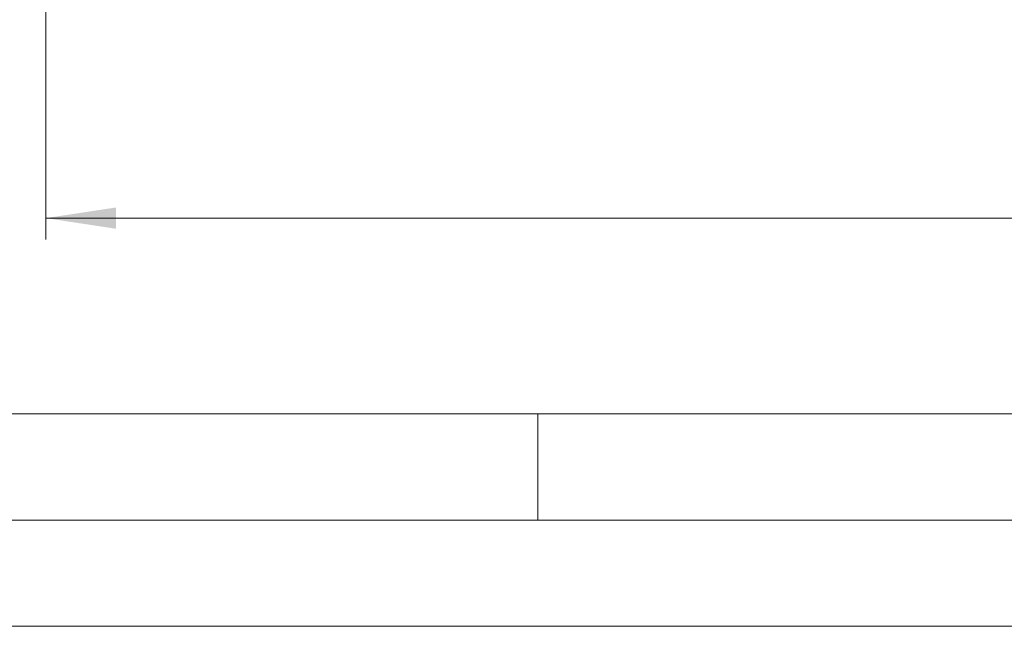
# Model space of a CAD drawing. Header units: millimetres. Extents: x 0 to 594, y 0 to 420.
# Tile 2 of 75: x 57 to 104, y 0 to 29. Entities that reach past the tile are written whole.
import ezdxf

# ---------------------------------------------------------------- set-up
doc = ezdxf.new("R2010")
doc.units = ezdxf.units.MM
doc.styles.add('SLDTEXTSTYLE1', font='TXT', dxfattribs={"width": 0.605})
doc.dimstyles.new('SLDDIMSTYLE1', dxfattribs={"dimtxt": 2.568319, "dimasz": 3.3, "dimexe": 0, "dimexo": 0.0625, "dimgap": 0.64208, "dimtad": 1, "dimdec": 0, "dimlfac": 5, "dimrnd": 1e-09, "dimzin": 12, "dimdsep": 46, "dimtxsty": 'SLDTEXTSTYLE1', "dimsah": 1, "dimcen": 0.09, "dimadec": 0, "dimazin": 3, "dimtfac": 1, "dimtdec": 1, "dimtofl": 0, "dimtmove": 0, "dimatfit": 3, "dimfxl": 0, "dimfrac": 2, "dimtolj": 1, "dimtzin": 12, "dimarcsym": 0})

# ---------------------------------------------------------------- blocks, each defined once
blk = doc.blocks.new('_D_18')
at = {"color": 7, "linetype": 'Continuous', "lineweight": 0}
for p, q in [((270.952, 84.858), (270.952, 18.21)), ((58.606, 81.955), (58.606, 18.21)), ((160.614, 23.742), (160.026, 23.742)), ((160.026, 23.742), (160.026, 19.798)), ((168.944, 23.742), (169.532, 23.742)), ((169.532, 23.742), (169.532, 19.798)), ((160.026, 19.798), (160.614, 19.798)), ((169.532, 19.798), (168.944, 19.798)), ((58.606, 19.21), (270.952, 19.21))]:
    blk.add_line(p, q, dxfattribs=at)
for points in [[(58.606, 19.21), (61.906, 18.71), (61.906, 19.71)], [(270.952, 19.21), (267.652, 19.71), (267.652, 18.71)]]:
    blk.add_solid(points, dxfattribs=at)
at = {"color": 7, "linetype": 'Continuous', "lineweight": 0, "char_height": 2.6458, "attachment_point": 1, "style": 'SLDTEXTSTYLE1'}
for s, insert in [('1062', (160.859, 27.74)), ('41,8', (161.349, 23.208))]:
    blk.add_mtext(s, dxfattribs=dict(at, insert=insert))

msp = doc.modelspace()

# ---------------------------------------------------------------- linework, layer by layer
at = {"color": 133, "linetype": 'Continuous', "lineweight": 0}
for p, q in [((406.12, 10), (10, 10)), ((81.75, 10), (81.75, 5)), ((589, 5), (5, 5)), ((594, 0), (0, 0))]:
    msp.add_line(p, q, dxfattribs=at)

# ---------------------------------------------------------------- dimensions: what is measured, and where the dimension line sits
at = {"color": 7, "linetype": 'Continuous', "lineweight": 0}
dim = msp.add_linear_dim(base=(270.952, 19.21), p1=(58.606, 81.955), p2=(270.952, 84.858), angle=0, dimstyle='SLDDIMSTYLE1', dxfattribs=at)
dim.commit()
dim.dimension.update_dxf_attribs({"geometry": '_D_18', "text_midpoint": (164.779, 19.21), "dimtype": 160})

doc.saveas('drawing.dxf')
